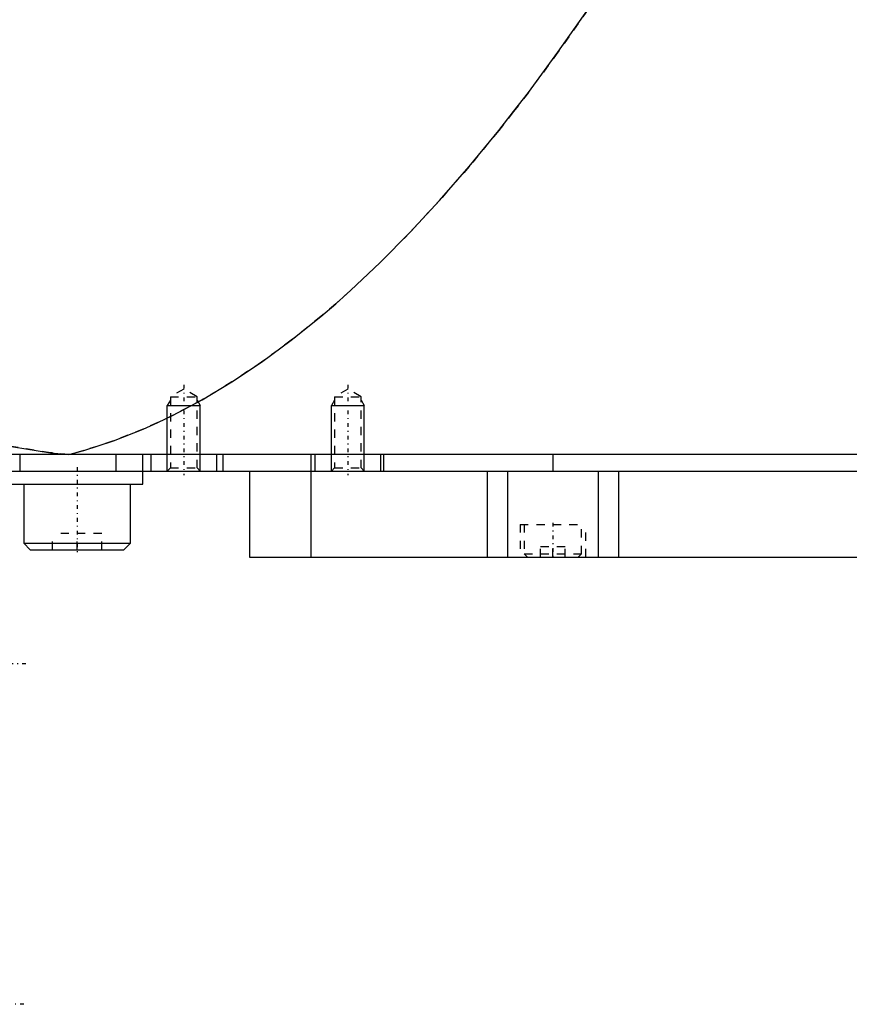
# Model space of a CAD drawing. Extents: x -168 to 602, y -1 to 861.
# Tile 6 of 9: x 360 to 461, y 326 to 446. Entities that reach past the tile are written whole.
import ezdxf

# ---------------------------------------------------------------- set-up
doc = ezdxf.new("R2010")
doc.units = 0
doc.linetypes.add('CENTER', pattern=[1.5, 0.45, -0.5, 0.05, -0.5])
doc.linetypes.add('DASHED', pattern=[2, 1, -1])
for name, color, linetype in [('AM_0', 7, 'CONTINUOUS'), ('AM_10', 7, 'CONTINUOUS'), ('AM_3', 7, 'DASHED'), ('AM_7', 7, 'CENTER')]:
    doc.layers.add(name, color=color, linetype=linetype)

msp = doc.modelspace()

# ---------------------------------------------------------------- linework, layer by layer
at = {"layer": 'AM_0', "color": 7, "linetype": 'CONTINUOUS'}
for p, q in [((602, 393), (200.5, 393)), ((360.01, 393), (360.01, 391)), ((371.73, 393), (371.73, 391)), ((375, 389.4), (375, 393)), ((376, 393), (376, 391)), ((384, 393), (384, 391)), ((384.75, 393), (384.75, 391)), ((395.5, 393), (395.5, 391)), ((396, 393), (396, 391)), ((404, 393), (404, 391)), ((404.35, 393), (404.35, 391)), ((425, 393), (425, 391)), ((244, 391), (598, 391)), ((388, 391), (388, 380.5)), ((395.51, 391), (395.51, 380.5)), ((417, 391), (417, 380.5)), ((419.48, 391), (419.48, 380.5)), ((430.52, 391), (430.52, 380.5)), ((433, 391), (433, 380.5)), ((359, 389.4), (375, 389.4)), ((360.5, 389.4), (360.5, 382.2)), ((373.5, 382.2), (373.5, 389.4)), ((360.5, 382.2), (361.3, 381.4)), ((360.5, 382.2), (373.5, 382.2)), ((372.7, 381.4), (373.5, 382.2)), ((361.3, 381.4), (372.7, 381.4)), ((388, 380.5), (584.3, 380.5))]:
    msp.add_line(p, q, dxfattribs=at)
for points in [[(285.14, 449.85, 0), (287.39, 446.93, 0), (291.88, 441.33, 0), (296.37, 436.03, 0), (298.61, 433.49, 0), (300.86, 431.03, 0), (305.35, 426.34, 0), (309.84, 421.96, 0), (314.33, 417.88, 0), (318.83, 414.11, 0), (323.32, 410.65, 0), (325.56, 409.03, 0), (327.81, 407.49, 0), (332.3, 404.64, 0), (336.8, 402.09, 0), (341.29, 399.85, 0), (345.78, 397.92, 0), (350.27, 396.29, 0), (352.52, 395.59, 0), (354.77, 394.97, 0), (359.26, 393.95, 0), (363.75, 393.24, 0), (366, 393, 0)], [(366, 393, 0), (367.81, 393.5, 0), (371.42, 394.67, 0), (375.04, 396.1, 0), (376.84, 396.91, 0), (378.65, 397.77, 0), (382.26, 399.69, 0), (385.88, 401.86, 0), (389.49, 404.28, 0), (393.11, 406.94, 0), (396.72, 409.85, 0), (398.53, 411.4, 0), (400.33, 413.01, 0), (403.95, 416.42, 0), (407.56, 420.07, 0), (411.17, 423.97, 0), (414.79, 428.12, 0), (418.4, 432.52, 0), (420.21, 434.81, 0), (422.01, 437.16, 0), (425.62, 442.05, 0), (429.24, 447.19, 0), (431.04, 449.85, 0)]]:
    msp.add_polyline3d(points, dxfattribs=at)
at = {"layer": 'AM_10', "color": 7, "linetype": 'CONTINUOUS'}
for p, q in [((378.38, 399.66), (378, 399)), ((378, 391), (378, 399)), ((378, 399), (382, 399)), ((381.62, 399.66), (382, 399)), ((382, 391), (382, 399)), ((398.38, 399.66), (398, 399)), ((398, 391), (398, 399)), ((398, 399), (402, 399)), ((401.62, 399.66), (402, 399)), ((402, 391), (402, 399))]:
    msp.add_line(p, q, dxfattribs=at)
at = {"layer": 'AM_3', "color": 6, "linetype": 'DASHED'}
for p, q in [((380, 401), (378.38, 400.06)), ((381.62, 400.06), (380, 401)), ((400, 401), (398.38, 400.06)), ((401.62, 400.06), (400, 401)), ((378.38, 400.06), (378.38, 391.38)), ((378.38, 400.06), (381.62, 400.06)), ((381.62, 391.38), (381.62, 400.06)), ((398.38, 400.06), (398.38, 391.38)), ((398.38, 400.06), (401.62, 400.06)), ((401.62, 391.38), (401.62, 400.06)), ((378.38, 391.38), (378, 391)), ((378.38, 391.38), (381.62, 391.38)), ((382, 391), (381.62, 391.38)), ((398.38, 391.38), (398, 391)), ((398.38, 391.38), (401.62, 391.38)), ((402, 391), (401.62, 391.38)), ((421, 384.5), (421, 380.5)), ((421, 384.5), (429, 384.5)), ((421.5, 384.5), (421.5, 380.9)), ((428.5, 380.9), (428.5, 384.5)), ((429, 380.5), (429, 384.5)), ((364, 381.4), (364, 383.4)), ((370, 383.4), (364, 383.4)), ((367, 381.4), (367, 383.4)), ((370, 381.4), (370, 383.4)), ((423.5, 380.5), (423.5, 381.75)), ((426.5, 381.75), (423.5, 381.75)), ((425, 380.5), (425, 381.75)), ((426.5, 380.5), (426.5, 381.75)), ((421.5, 380.9), (421.9, 380.5)), ((421.5, 380.9), (428.5, 380.9)), ((428.1, 380.5), (428.5, 380.9))]:
    msp.add_line(p, q, dxfattribs=at)
for points in [[(366, 393, 0), (363.75, 393.24, 0), (359.26, 393.95, 0), (354.77, 394.97, 0), (352.52, 395.59, 0), (350.27, 396.29, 0), (345.78, 397.92, 0), (341.29, 399.85, 0), (336.8, 402.09, 0), (332.3, 404.64, 0), (327.81, 407.49, 0), (325.56, 409.03, 0), (323.32, 410.65, 0), (318.83, 414.11, 0), (314.33, 417.88, 0), (309.84, 421.96, 0), (305.35, 426.34, 0), (300.86, 431.03, 0), (298.61, 433.49, 0), (296.37, 436.03, 0), (291.88, 441.33, 0), (287.39, 446.93, 0), (285.14, 449.85, 0)], [(431.04, 449.85, 0), (429.24, 447.19, 0), (425.62, 442.05, 0), (422.01, 437.16, 0), (420.21, 434.81, 0), (418.4, 432.52, 0), (414.79, 428.12, 0), (411.17, 423.97, 0), (407.56, 420.07, 0), (403.95, 416.42, 0), (400.33, 413.01, 0), (398.53, 411.4, 0), (396.72, 409.85, 0), (393.11, 406.94, 0), (389.49, 404.28, 0), (385.88, 401.86, 0), (382.26, 399.69, 0), (378.65, 397.77, 0), (376.84, 396.91, 0), (375.04, 396.1, 0), (371.42, 394.67, 0), (367.81, 393.5, 0), (366, 393, 0)]]:
    msp.add_polyline3d(points, dxfattribs=at)
at = {"layer": 'AM_7', "color": 4, "linetype": 'CENTER'}
for p, q in [((380, 401.5), (380, 390.5)), ((400, 401.5), (400, 390.5)), ((367, 391.48), (367, 380.92)), ((425, 384.7), (425, 380.3)), ((360.75, 367.5), (344.25, 367.5)), ((360.5, 326), (349.5, 326))]:
    msp.add_line(p, q, dxfattribs=at)

doc.saveas('drawing.dxf')
